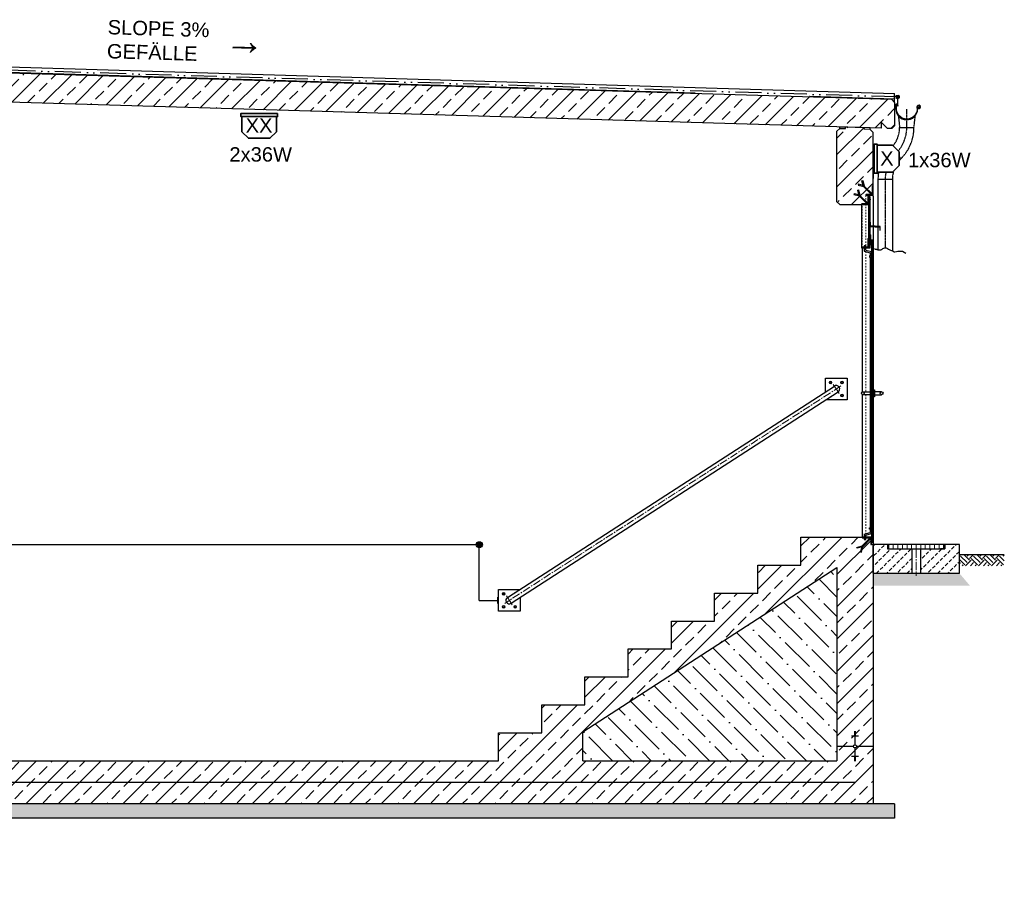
# Model space of a CAD drawing. Header units: millimetres. Extents: x -34778 to 7823654, y -4566 to 50989.
# Tile 14 of 29: x -11417 to -4580, y 31440 to 37487. Entities that reach past the tile are written whole.
import ezdxf

# ---------------------------------------------------------------- set-up
doc = ezdxf.new("R2010")
doc.units = ezdxf.units.MM
for name, pattern in [('ACAD_ISO12W100', [21, 12, -3, 0, -3, 0, -3]), ('DASHDOT', [25.4, 12.7, -6.35, 0, -6.35]), ('HIDDEN', [9.525, 6.35, -3.175]), ('JIS_02_1.0', [2, 1, -1]), ('MITTE2', [28.575, 19.05, -3.175, 3.175, -3.175])]:
    doc.linetypes.add(name, pattern=pattern)
for name, color, linetype, lineweight in [('Beleuchtung', 5, 'ACAD_ISO12W100', 35), ('Bemaßung', 7, 'Continuous', 9), ('verz. Bandstahl 30x3_5mm auf Putz', 1, 'GRENZE1', 35), ('verz. Bandstahl 30x3_5mm im Beton', 5, 'GRENZE1', 35), ('verz. Rundstahl 8mm', 6, 'ACAD_ISO12W100', 35)]:
    doc.layers.add(name, color=color, linetype=linetype, lineweight=lineweight)
doc.layers.add('Beschriftung', color=7, linetype='Continuous')
doc.styles.add('LBB3.5M1000', font='isocp.shx', dxfattribs={"height": 3.5})
doc.linetypes.add('GRENZE1', pattern='A,6.35,-2.54,[133,ltypeshp.shx,S=2.54,R=0,X=-2.54,Y=0],-2.54,25.4', length=36.83)

msp = doc.modelspace()

# ---------------------------------------------------------------- hatches: boundary and pattern name
at = {"lineweight": 5}
h = msp.add_hatch(dxfattribs=at)
h.set_pattern_fill('ANSI33', color=256, scale=25)
h.set_pattern_definition([(45, (-11591.6, 37018.28), (-112.2532, 112.2532), []), (45, (-11479.35, 37018.28), (-112.2532, 112.2532), [79.375, -39.6875])])
h.paths.add_polyline_path([(-5431.552, 36773.114), (-5391.552, 36731.914), (-5361.61, 36731.016), (-5341.619, 36750.416), (-5341.619, 36911.154), (-5361.61, 36931.754), (-17821.494, 37305.55), (-17841.485, 37286.15), (-17841.485, 37125.412), (-17821.494, 37104.812), (-17791.552, 37103.914), (-17751.552, 37142.714), (-17751.552, 37102.714), (-5431.552, 36733.114)])
h = msp.add_hatch(dxfattribs=at)
h.set_pattern_fill('ANSI33', color=256, scale=25)
h.set_pattern_definition([(45, (-11591.6, 34293.77), (-112.2532, 112.2532), []), (45, (-11479.35, 34293.77), (-112.2532, 112.2532), [79.375, -39.6875])])
h.paths.add_polyline_path([(-5551.516, 36736.713), (-5681.57, 36740.615), (-5681.87, 36730.624), (-5721.852, 36731.823), (-5741.69, 36712.571), (-5741.81, 36222.423), (-5721.81, 36202.423), (-5571.81, 36202.423), (-5571.81, 36207.423), (-5531.81, 36207.423), (-5526.81, 36212.423), (-5526.81, 36267.423), (-5541.81, 36267.423), (-5541.81, 36272.423), (-5501.81, 36272.423), (-5496.81, 36277.423), (-5496.81, 36332.423), (-5491.603, 36332.423), (-5491.603, 36704.676), (-5511.834, 36725.522), (-5551.816, 36726.722)], flags=17)
h.paths.add_polyline_path([(-17501.225, 37095.204), (-17631.279, 37099.106), (-17631.579, 37089.115), (-17671.561, 37090.314), (-17691.314, 37071.145), (-17691.603, 32040.423), (-13956.81, 32040.423), (-13956.81, 31540.423), (-12956.81, 31540.423), (-12956.81, 32040.423), (-5491.603, 32040.423), (-5491.81, 33842.423), (-5506.81, 33842.423), (-5506.81, 33882.423), (-5511.81, 33887.423), (-5541.81, 33887.423), (-5541.81, 33877.423), (-5551.81, 33877.423), (-5551.81, 33887.423), (-5566.81, 33887.423), (-5566.81, 33892.423), (-5991.81, 33892.423), (-5991.81, 33698.423), (-6291.81, 33698.423), (-6291.81, 33504.423), (-6591.81, 33504.423), (-6591.81, 33310.423), (-6891.81, 33310.423), (-6891.81, 33116.423), (-7191.81, 33116.423), (-7191.81, 32922.423), (-7491.81, 32922.423), (-7491.81, 32728.423), (-7791.81, 32728.423), (-7791.81, 32534.423), (-8091.81, 32534.423), (-8091.81, 32340.423), (-13176.81, 32340.423), (-13176.81, 32310.423), (-13206.81, 32310.423), (-13206.81, 31840.423), (-13706.81, 31840.423), (-13706.81, 32310.423), (-13736.81, 32310.423), (-13736.81, 32340.423), (-17441.603, 32340.423), (-17441.313, 37063.168), (-17461.543, 37084.014), (-17501.525, 37085.213)])
h.paths.add_polyline_path([(-5741.81, 33681.458), (-5741.81, 32340.423), (-7506.298, 32340.423), (-7506.298, 32540.423)], flags=16)
h = msp.add_hatch(dxfattribs=at)
h.set_pattern_fill('ANSI31', color=256)
h.set_pattern_definition([(45, (-6369.1173, 30533.6525), (-2.245064, 2.245064), [])])
edge = h.paths.add_edge_path()
edge.add_line((-5541.81, 36267.423), (-5491.81, 36267.423))
edge.add_line((-5491.81, 36267.423), (-5491.81, 36332.423))
edge.add_line((-5491.81, 36332.423), (-5494.31, 36332.423))
edge.add_arc((-5494.31, 36329.923), 2.5, 450, 540)
edge.add_line((-5496.81, 36329.923), (-5496.81, 36277.423))
edge.add_arc((-5501.81, 36277.423), 5, 270, 360, ccw=False)
edge.add_line((-5501.81, 36272.423), (-5539.31, 36272.423))
edge.add_arc((-5539.31, 36269.923), 2.5, 450, 540)
edge.add_line((-5541.81, 36269.923), (-5541.81, 36267.423))
h = msp.add_hatch(dxfattribs=at)
h.set_pattern_fill('ANSI31', color=256, angle=90)
h.set_pattern_definition([(135, (-6379.1173, 30533.6525), (-2.245064, -2.245064), [])])
edge = h.paths.add_edge_path()
edge.add_line((-5571.81, 36202.423), (-5521.81, 36202.423))
edge.add_line((-5521.81, 36202.423), (-5521.81, 36267.423))
edge.add_line((-5521.81, 36267.423), (-5524.31, 36267.423))
edge.add_arc((-5524.31, 36264.923), 2.5, 450, 540)
edge.add_line((-5526.81, 36264.923), (-5526.81, 36212.423))
edge.add_arc((-5531.81, 36212.423), 5, 270, 360, ccw=False)
edge.add_line((-5531.81, 36207.423), (-5569.31, 36207.423))
edge.add_arc((-5569.31, 36204.923), 2.5, 450, 540)
edge.add_line((-5571.81, 36204.923), (-5571.81, 36202.423))
h = msp.add_hatch(dxfattribs=at)
h.set_pattern_fill('ANSI31', color=256)
h.set_pattern_definition([(45, (-17701.8102, 63499.2583), (-2.24506403, 2.24506403), [])])
h.paths.add_polyline_path([(-5521.81, 35902.423), (-5511.81, 35902.423), (-5511.81, 36257.423), (-5521.81, 36257.423)])
h = msp.add_hatch(dxfattribs=at)
h.set_pattern_fill('ANSI31', color=256, angle=90)
h.set_pattern_definition([(135, (-6389.1173, 30281.1525), (-2.245064, -2.245064), [])])
h.paths.add_polyline_path([(-5444.81, 36024.923), (-5441.81, 36024.923), (-5441.81, 36049.923), (-5508.81, 36054.708), (-5508.81, 36079.923), (-5511.81, 36079.923), (-5511.81, 36051.923), (-5444.81, 36047.137)])
h = msp.add_hatch()
h.set_pattern_fill('ANSI31', color=256, angle=90)
h.set_pattern_definition([(135, (-6379.1173, 30233.6525), (-2.245064, -2.245064), [])])
edge = h.paths.add_edge_path()
edge.add_line((-5571.81, 35902.423), (-5521.81, 35902.423))
edge.add_line((-5521.81, 35902.423), (-5521.81, 35967.423))
edge.add_line((-5521.81, 35967.423), (-5524.31, 35967.423))
edge.add_arc((-5524.31, 35964.923), 2.5, 450, 540)
edge.add_line((-5526.81, 35964.923), (-5526.81, 35912.423))
edge.add_arc((-5531.81, 35912.423), 5, 270, 360, ccw=False)
edge.add_line((-5531.81, 35907.423), (-5569.31, 35907.423))
edge.add_arc((-5569.31, 35904.923), 2.5, 450, 540)
edge.add_line((-5571.81, 35904.923), (-5571.81, 35902.423))
h = msp.add_hatch()
h.set_pattern_fill('ANSI31', color=256, angle=90)
h.set_pattern_definition([(135, (-17691.8102, 63499.2583), (-2.24506403, -2.24506403), [])])
edge = h.paths.add_edge_path()
edge.add_line((-5511.81, 35992.423), (-5511.81, 35952.423))
edge.add_line((-5511.81, 35952.423), (-5491.81, 35952.423))
edge.add_line((-5491.81, 35952.423), (-5491.81, 35954.423))
edge.add_arc((-5493.81, 35954.423), 2, 0, 90)
edge.add_line((-5493.81, 35956.423), (-5503.81, 35956.423))
edge.add_arc((-5503.81, 35960.423), 4, 180, 270, ccw=False)
edge.add_line((-5507.81, 35960.423), (-5507.81, 35990.423))
edge.add_arc((-5509.81, 35990.423), 2, 0, 90)
edge.add_line((-5509.81, 35992.423), (-5511.81, 35992.423))
h = msp.add_hatch(dxfattribs=at)
h.set_pattern_fill('ANSI31', color=256, scale=0.5)
h.set_pattern_definition([(45, (-5842.8814, 51423.6476), (-1.12253202, 1.12253202), [])])
h.paths.add_polyline_path([(-5505.81, 35952.423), (-5505.81, 35932.423), (-5507.81, 35932.423), (-5507.81, 35952.423)])
h = msp.add_hatch(dxfattribs=at)
h.set_pattern_fill('ANSI31', color=256)
h.set_pattern_definition([(45, (-16001.5257, 63469.2583), (-2.24506403, 2.24506403), [])])
h.paths.add_polyline_path([(-5501.81, 33857.423), (-5491.81, 33857.423), (-5491.81, 35942.423), (-5501.81, 35942.423)])
h = msp.add_hatch(dxfattribs=at)
h.set_pattern_fill('ANSI31', color=256, angle=90)
h.set_pattern_definition([(135, (-6369.1173, 30233.6525), (-2.245064, -2.245064), [])])
edge = h.paths.add_edge_path()
edge.add_line((-5501.81, 33842.423), (-5501.81, 33892.423))
edge.add_line((-5501.81, 33892.423), (-5566.81, 33892.423))
edge.add_line((-5566.81, 33892.423), (-5566.81, 33889.923))
edge.add_arc((-5564.31, 33889.923), 2.5, 540, 630)
edge.add_line((-5564.31, 33887.423), (-5511.81, 33887.423))
edge.add_arc((-5511.81, 33882.423), 5, 360, 450, ccw=False)
edge.add_line((-5506.81, 33882.423), (-5506.81, 33844.923))
edge.add_arc((-5504.31, 33844.923), 2.5, 180, 270)
edge.add_line((-5504.31, 33842.423), (-5501.81, 33842.423))
h = msp.add_hatch(dxfattribs=at)
h.set_pattern_fill('ANSI31', color=256, scale=10, angle=45)
h.set_pattern_definition([(90, (-5191.81, 33827.423), (-31.75, 5e-15), [])])
h.paths.add_polyline_path([(-5390.81, 33812.423), (-4992.81, 33812.423), (-4992.81, 33842.423), (-5390.81, 33842.423)])
h = msp.add_hatch()
h.set_pattern_fill('EARTH', color=256, scale=10, angle=45)
h.set_pattern_definition([(45, (-18291.603, 57811.844), (7e-15, 89.80256), [63.5, -63.5]), (45, (-18308.44, 57828.68), (7e-15, 89.80256), [63.5, -63.5]), (45, (-18325.28, 57845.52), (7e-15, 89.80256), [63.5, -63.5]), (135, (-18325.28, 57856.745), (-89.80256, 7e-15), [63.5, -63.5]), (135, (-18308.44, 57873.58), (-89.80256, 7e-15), [63.5, -63.5]), (135, (-18291.603, 57890.42), (-89.80256, 7e-15), [63.5, -63.5])])
h.paths.add_polyline_path([(-4891.81, 33772.423), (-4579.816, 33772.423), (-4579.816, 33695.08), (-4891.81, 33695.08)])
h = msp.add_hatch()
h.set_pattern_fill('ANSI36', color=256, scale=30, angle=90)
h.set_pattern_definition([(135, (-6624.05, 33010.94), (-185.218, 50.514), [238.125, -47.625, 0, -47.625])])
h.paths.add_polyline_path([(-7506.298, 32340.423), (-7506.298, 32540.423), (-5741.81, 33681.458), (-5741.81, 32340.423)])
at = {"layer": 'Bemaßung', "lineweight": 5}
h = msp.add_hatch(dxfattribs=at)
h.set_pattern_fill('GRAVEL', color=256)
h.set_pattern_definition([(228.0127875, (-6723.5222, 59626.1375), (-203.20000002, -228.59999999), [3.417214, -338.304836]), (184.969741, (-6725.8082, 59623.5975), (304.79999988, 25.400001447), [5.864047, -580.54049]), (132.510447, (-6731.6502, 59623.0895), (254.00000011, -279.3999999), [4.134815, -409.347228]), (267.273689, (-6741.5562, 59616.7395), (25.400000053, 508), [5.340045, -528.664374]), (292.833654, (-6741.8102, 59611.4055), (-127.00000001, 304.799999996), [5.236337, -518.398077]), (357.273689, (-6739.7782, 59606.5795), (-508, 25.400000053), [5.340045, -528.664374]), (37.6942405, (-6734.4442, 59606.3255), (-330.199999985, -254.00000002), [7.061937, -699.131153]), (72.2553284, (-6728.8562, 59610.6435), (177.800000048, 558.799999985), [6.667195, -660.052566]), (121.4295656, (-6726.8242, 59616.9935), (-203.20000003, 330.19999998), [5.35813, -530.455457]), (175.236358, (-6729.6182, 59621.5655), (279.4, -25.40000004), [6.117133, -299.73937]), (222.3974378, (-6735.7142, 59622.0735), (-304.79999999, -279.40000001), [7.91078, -783.167725]), (138.814075, (-6716.4102, 59616.4855), (-177.8, 152.40000001), [2.700045, -267.305658]), (171.4692344, (-6718.4422, 59618.2635), (330.20000001, -50.79999994), [5.13682, -508.54639]), (225, (-6723.522, 59619.026), (-4e-15, -25.4), [3.592093, -32.32893]), (203.19859, (-6725.3002, 59622.0735), (127, 50.8), [1.934413, -191.506224]), (291.80141, (-6727.078, 59621.3115), (-25.4, 76.2), [2.735656, -134.04753]), (30.963757, (-6726.062, 59618.7715), (76.2, 50.8), [4.443197, -143.662982]), (161.56505, (-6722.252, 59621.0575), (50.8, -25.4), [3.212871, -77.10898]), (16.3895403, (-6741.8102, 59621.3115), (254, 76.2), [4.50088, -445.588267]), (70.346176, (-6737.4922, 59622.5815), (-101.60000001, -279.4), [3.77599, -373.822157]), (293.19859, (-6722.2522, 59626.1375), (-50.8, 127), [3.8688, -189.571836]), (343.6104597, (-6720.7282, 59622.5815), (-254.000000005, 76.19999998), [4.50088, -445.588267]), (339.443955, (-6741.8102, 59605.5635), (-127, 50.8), [4.340352, -212.677343]), (294.7751406, (-6737.7462, 59604.0395), (-127.00000015, 279.39999993), [3.63672, -360.035934]), (66.80141, (-6721.9982, 59600.7375), (50.8, 127), [3.8688, -189.571836]), (17.3540246, (-6720.4742, 59604.2935), (-330.19999999, -101.60000002), [4.257827, -421.52376]), (69.443955, (-6734.4442, 59600.7375), (-50.8, -127), [2.170176, -214.84752]), (101.309932, (-6723.522, 59600.7375), (-25.4, 101.6), [1.295146, -128.21995]), (165.963757, (-6723.776, 59602.0075), (76.2, -25.4), [5.236337, -99.490546]), (186.009006, (-6728.8562, 59603.2775), (254, 25.40000001), [4.85267, -480.413649]), (303.690068, (-6726.062, 59616.4855), (-25.4, 50.8), [3.66324, -87.917764]), (353.1572266, (-6724.0302, 59613.4375), (431.800000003, -50.799999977), [6.395568, -633.16009]), (60.945396, (-6717.6802, 59612.6755), (-101.6, -177.8), [2.615082, -258.893923]), (90, (-6716.41, 59614.962), (-25.4, 25.4), [1.524, -23.876]), (120.256437, (-6729.3642, 59604.0395), (101.59999999, -177.80000001), [3.52867, -349.339408]), (48.0127875, (-6731.1422, 59607.0875), (203.20000002, 228.59999999), [6.83443, -334.887622]), (0, (-6726.57, 59612.168), (25.4, 25.4), [6.604, -18.796]), (325.3048465, (-6719.9662, 59612.1675), (254.0000001, -177.79999986), [4.016096, -397.593167]), (254.054604, (-6716.6642, 59609.8815), (-25.4, -101.6), [3.69829, -181.2165]), (207.6459754, (-6717.6802, 59606.3255), (-482.600000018, -253.999999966), [6.02145, -596.124644]), (175.4260787, (-6723.0142, 59603.5315), (-330.2, 25.4), [6.370295, -630.658465])])
h.paths.add_polyline_path([(-4891.81, 33642.423), (-4817.627, 33555.394), (-5491.81, 33555.394), (-5491.81, 33642.423)])
at = {"layer": 'Beschriftung', "lineweight": 5}
h = msp.add_hatch(dxfattribs=at)
h.set_pattern_fill('BETON_UNBEWEHRT', color=256, scale=200, pattern_type=2)
h.set_pattern_definition([(45, (-17656.455, 57868.74), (-35.35534, 35.35534), [25, -12.5])])
h.paths.add_polyline_path([(-4991.81, 33842.423), (-4991.81, 33812.423), (-5021.81, 33812.423), (-5161.66, 33812.423), (-5161.66, 33642.423), (-4891.81, 33642.423), (-4891.81, 33842.423)])
h.paths.add_polyline_path([(-5391.81, 33812.423), (-5391.81, 33842.423), (-5491.81, 33842.423), (-5491.81, 33642.423), (-5221.96, 33642.423), (-5221.96, 33812.423), (-5361.81, 33812.423)])
h = msp.add_hatch(dxfattribs=at)
h.set_pattern_fill('BETON_UNBEWEHRT', color=256, scale=200, angle=90, pattern_type=2)
h.set_pattern_definition([(135, (-17691.603, 69953.73), (-35.35534, -35.35534), [25, -12.5])])
h.paths.add_polyline_path([(-13956.81, 32040.423), (-17841.603, 32040.423), (-17841.603, 31940.423), (-13956.81, 31940.423)])
h.paths.add_polyline_path([(-12956.81, 31540.423), (-13956.81, 31540.423), (-13956.81, 31440.423), (-12956.81, 31440.423)])
h.paths.add_polyline_path([(-5341.603, 32040.423), (-12956.81, 32040.423), (-12956.81, 31940.423), (-5341.603, 31940.423)])
at = {"layer": 'verz. Bandstahl 30x3_5mm auf Putz', "lineweight": -3}
h = msp.add_hatch(color=256, dxfattribs=at)
h.dxf.hatch_style = 1
edge = h.paths.add_edge_path()
edge.add_arc((-8225.416, 33840.423), 21.435, 180, 540, ccw=False)
at = {"layer": 'verz. Rundstahl 8mm', "lineweight": -3}
h = msp.add_hatch(color=256, dxfattribs=at)
h.dxf.hatch_style = 1
edge = h.paths.add_edge_path()
edge.add_arc((-5321.268, 36950.828), 12.43, 180, 540, ccw=False)

# ---------------------------------------------------------------- linework, layer by layer
for p, q in [((-5361.61, 36931.754), (-17821.494, 37305.55)), ((-16469.552, 37308.659), (-5341.619, 36974.821)), ((-16431.754, 37270.861), (-6727.535, 36979.735)), ((-6729.478, 36977.792), (-16429.691, 37268.798)), ((-5431.552, 36733.114), (-17751.552, 37102.714)), ((-5932.293, 36955.877), (-5341.619, 36938.157)), ((-5341.619, 36936.156), (-5930.23, 36953.815)), ((-5341.619, 36911.154), (-5361.61, 36931.754)), ((-5341.619, 36911.154), (-5341.619, 36974.821)), ((-5341.619, 36911.154), (-5341.619, 36750.416)), ((-5721.852, 36731.823), (-5741.843, 36712.423)), ((-5721.852, 36731.823), (-5721.552, 36741.814)), ((-5721.852, 36731.823), (-5681.87, 36730.624)), ((-5511.843, 36735.523), (-5721.843, 36741.823)), ((-5681.87, 36730.624), (-5681.57, 36740.615)), ((-5551.816, 36726.722), (-5551.516, 36736.713)), ((-5511.834, 36725.522), (-5551.816, 36726.722)), ((-5511.834, 36725.522), (-5511.534, 36735.513)), ((-5491.603, 36704.676), (-5511.834, 36725.522)), ((-5431.552, 36733.114), (-5431.552, 36773.114)), ((-5431.552, 36773.114), (-5391.552, 36731.914)), ((-5361.61, 36731.016), (-5391.552, 36731.914)), ((-5361.61, 36731.016), (-5341.619, 36750.416)), ((-5741.81, 36222.423), (-5741.69, 36712.571)), ((-5491.603, 36260.529), (-5491.603, 36704.676)), ((-5491.603, 36563.529), (-5491.603, 36383.529)), ((-5491.603, 36260.529), (-5491.603, 32040.423)), ((-5721.81, 36202.423), (-5741.81, 36222.423)), ((-5721.81, 36202.423), (-5521.81, 36202.423)), ((-5571.81, 36202.423), (-5571.81, 35902.423)), ((-5566.81, 35902.423), (-5566.81, 34901.083)), ((-5541.81, 35917.423), (-5551.81, 35917.423)), ((-5551.81, 35917.423), (-5551.81, 35907.423)), ((-5551.81, 35902.423), (-5551.81, 35879.749)), ((-5541.81, 35907.423), (-5541.81, 35917.423)), ((-5541.81, 35887.423), (-5541.81, 35902.423)), ((-5551.81, 35879.749), (-5511.81, 35869.031)), ((-5541.81, 35887.423), (-5501.81, 35876.705)), ((-5511.81, 35869.031), (-5511.81, 35846.705)), ((-5511.81, 35836.705), (-5511.81, 33958.141)), ((-5501.81, 33918.141), (-5501.81, 35876.705)), ((-8029.924, 33474.442), (-5759.924, 34942.376)), ((-8003.696, 33433.884), (-5733.696, 34901.817)), ((-5566.81, 34883.762), (-5566.81, 33892.423)), ((-5551.81, 33915.096), (-5511.81, 33925.814)), ((-5551.81, 33915.096), (-5551.81, 33892.423)), ((-5541.81, 33907.423), (-5501.81, 33918.141)), ((-5511.81, 33948.141), (-5511.81, 33925.814)), ((-5991.81, 33698.423), (-5991.81, 33892.423)), ((-5991.81, 33892.423), (-5501.81, 33892.423)), ((-5551.81, 33887.423), (-5551.81, 33877.423)), ((-5551.81, 33877.423), (-5541.81, 33877.423)), ((-5541.81, 33892.423), (-5541.81, 33907.423)), ((-5541.81, 33877.423), (-5541.81, 33887.423)), ((-5491.81, 33842.423), (-5501.81, 33842.423)), ((-5391.81, 33842.423), (-5391.81, 33812.423)), ((-5391.81, 33812.423), (-5361.81, 33812.423)), ((-5221.96, 33812.423), (-5221.96, 33642.423)), ((-5161.66, 33812.423), (-5161.66, 33642.423)), ((-4991.81, 33812.423), (-5021.81, 33812.423)), ((-4991.81, 33842.423), (-4991.81, 33812.423)), ((-4891.81, 33772.423), (-4579.816, 33772.423)), ((-7506.298, 32540.423), (-5741.81, 33681.458)), ((-6291.81, 33504.423), (-6291.81, 33698.423)), ((-6291.81, 33698.423), (-5991.81, 33698.423)), ((-5741.81, 33681.458), (-5741.81, 32340.423)), ((-6591.81, 33310.423), (-6591.81, 33504.423)), ((-6591.81, 33504.423), (-6291.81, 33504.423)), ((-6891.81, 33116.423), (-6891.81, 33310.423)), ((-6891.81, 33310.423), (-6591.81, 33310.423)), ((-7191.81, 32922.423), (-7191.81, 33116.423)), ((-7191.81, 33116.423), (-6891.81, 33116.423)), ((-7491.81, 32728.423), (-7491.81, 32922.423)), ((-7491.81, 32922.423), (-7191.81, 32922.423)), ((-7791.81, 32534.423), (-7791.81, 32728.423)), ((-7791.81, 32728.423), (-7491.81, 32728.423)), ((-8091.81, 32340.423), (-8091.81, 32534.423)), ((-8091.81, 32534.423), (-7791.81, 32534.423)), ((-7506.298, 32340.423), (-7506.298, 32540.423)), ((-5591.81, 32511.917), (-5641.81, 32511.917)), ((-5611.81, 32540.076), (-5621.81, 32540.076)), ((-5611.81, 32536.556), (-5621.81, 32536.556)), ((-5611.81, 32533.036), (-5621.81, 32533.036)), ((-5611.81, 32529.516), (-5621.81, 32529.516)), ((-5611.81, 32525.996), (-5621.81, 32525.996)), ((-5611.81, 32522.476), (-5621.81, 32522.476)), ((-5611.81, 32518.957), (-5621.81, 32518.957)), ((-5611.81, 32515.437), (-5621.81, 32515.437)), ((-5616.81, 32540.423), (-5616.81, 32450.775)), ((-5741.81, 32440.423), (-5627.163, 32440.423)), ((-5616.81, 32430.07), (-5616.81, 32340.423)), ((-5606.458, 32440.423), (-5491.81, 32440.423)), ((-13176.81, 32340.423), (-8091.81, 32340.423)), ((-7506.298, 32340.423), (-5741.81, 32340.423)), ((-5591.81, 32368.929), (-5641.81, 32368.929)), ((-5611.81, 32365.409), (-5621.81, 32365.409)), ((-5611.81, 32361.889), (-5621.81, 32361.889)), ((-5611.81, 32358.369), (-5621.81, 32358.369)), ((-5611.81, 32354.849), (-5621.81, 32354.849)), ((-5611.81, 32351.329), (-5621.81, 32351.329)), ((-5611.81, 32347.809), (-5621.81, 32347.809)), ((-5611.81, 32344.289), (-5621.81, 32344.289)), ((-5611.81, 32340.769), (-5621.81, 32340.769)), ((-5341.603, 32040.423), (-12956.81, 32040.423)), ((-5341.603, 32040.423), (-5341.603, 31940.423)), ((-5341.603, 31940.423), (-12956.81, 31940.423))]:
    msp.add_line(p, q)
at = {"linetype": 'DASHDOT', "ltscale": 0.2}
for p, q in [((-5256.961, 36739.52), (-5256.961, 36867.482)), ((-5407.069, 36377.128), (-5407.069, 35902.282))]:
    msp.add_line(p, q, dxfattribs=at)
at = {"linetype": 'HIDDEN', "ltscale": 0.5}
for p, q in [((-5315.2, 36819.398), (-5306.961, 36739.52)), ((-5206.961, 36739.52), (-5197.985, 36820.305)), ((-5306.961, 36739.52), (-5206.961, 36739.52)), ((-5310.865, 36537.173), (-5296.66, 36522.968)), ((-5357.069, 36377.128), (-5457.069, 36377.128)), ((-5457.069, 36377.128), (-5457.069, 35889.398)), ((-5357.069, 36377.128), (-5357.069, 35880.871))]:
    msp.add_line(p, q, dxfattribs=at)
at = {"linetype": 'JIS_02_1.0', "lineweight": 18, "ltscale": 10}
for p, q in [((-5541.81, 36267.423), (-5541.81, 35917.423)), ((-5566.81, 35902.423), (-5566.81, 36202.423)), ((-5541.81, 35877.07), (-5541.81, 34902.423)), ((-5541.81, 34882.423), (-5541.81, 33917.775))]:
    msp.add_line(p, q, dxfattribs=at)
at = {"linetype": 'MITTE2', "lineweight": 18, "ltscale": 3}
for p, q in [((-5530.877, 36238.673), (-5507.744, 36238.673)), ((-5526.81, 36238.673), (-5529.732, 36240.36)), ((-5526.81, 36238.673), (-5529.732, 36236.986)), ((-5511.81, 36238.673), (-5508.888, 36240.36)), ((-5511.81, 36238.673), (-5508.888, 36236.986)), ((-5714.444, 34943.027), (-8049.177, 33433.233)), ((-5767.741, 34954.463), (-5725.88, 34889.73)), ((-8037.741, 33486.53), (-7995.88, 33421.797))]:
    msp.add_line(p, q, dxfattribs=at)
at = {"lineweight": 50}
for p, q in [((-5507.955, 35932.423), (-5511.748, 35932.423)), ((-5505.753, 35942.423), (-5505.753, 35932.423))]:
    msp.add_line(p, q, dxfattribs=at)
at = {"linetype": 'MITTE2', "lineweight": 5, "ltscale": 3}
msp.add_line((-5191.81, 33807.717), (-5191.81, 33623.406), dxfattribs=at)
for points in [[(-5333.461, 36867.482), (-5331.521, 36855.455, 1), (-5182.401, 36879.509, -2.6392636), (-5174.032, 36872.65), (-5174.328, 36872.664), (-5174.601, 36872.811), (-5174.679, 36872.953), (-5174.708, 36873.166), (-5174.56, 36873.468), (-5170.861, 36878.304), (-5172.821, 36880.077), (-5178.756, 36872.435), (-5178.965, 36871.885), (-5178.916, 36870.679), (-5178.809, 36870.101), (-5178.699, 36869.692), (-5178.336, 36869.232, 3.61839324), (-5186.432, 36878.859, -1), (-5327.491, 36856.105), (-5329.326, 36867.482), (-5329.326, 36893.636, -0.66817864), (-5327.003, 36894.598), (-5319.704, 36887.299), (-5316.817, 36890.185), (-5326.492, 36899.86, 0.66817864), (-5333.461, 36896.974)], [(-5541.81, 36267.423), (-5491.81, 36267.423), (-5491.81, 36332.423), (-5494.31, 36332.423, 0.41421356), (-5496.81, 36329.923), (-5496.81, 36277.423, -0.41421356), (-5501.81, 36272.423), (-5539.31, 36272.423, 0.41421356), (-5541.81, 36269.923)], [(-5571.81, 36202.423), (-5521.81, 36202.423), (-5521.81, 36267.423), (-5524.31, 36267.423, 0.41421356), (-5526.81, 36264.923), (-5526.81, 36212.423, -0.41421356), (-5531.81, 36207.423), (-5569.31, 36207.423, 0.41421356), (-5571.81, 36204.923)], [(-5571.81, 35902.423), (-5521.81, 35902.423), (-5521.81, 35967.423), (-5524.31, 35967.423, 0.41421356), (-5526.81, 35964.923), (-5526.81, 35912.423, -0.41421356), (-5531.81, 35907.423), (-5569.31, 35907.423, 0.41421356), (-5571.81, 35904.923)], [(-5511.81, 35992.423), (-5511.81, 35952.423), (-5491.81, 35952.423), (-5491.81, 35954.423, 0.41421356), (-5493.81, 35956.423), (-5503.81, 35956.423, -0.41421356), (-5507.81, 35960.423), (-5507.81, 35990.423, 0.41421356), (-5509.81, 35992.423)], [(-5501.81, 33842.423), (-5501.81, 33892.423), (-5566.81, 33892.423), (-5566.81, 33889.923, 0.41421356), (-5564.31, 33887.423), (-5511.81, 33887.423, -0.41421356), (-5506.81, 33882.423), (-5506.81, 33844.923, 0.41421356), (-5504.31, 33842.423)]]:
    msp.add_lwpolyline(points, format="xyb", close=True)
for points in [[(-5559.086, 36334.698), (-5592.704, 36343.706), (-5594.257, 36337.911), (-5556.396, 36327.766)], [(-5557.533, 36328.903), (-5568.094, 36368.316), (-5562.298, 36369.869), (-5552.153, 36332.009)], [(-5557.533, 36328.903), (-5500.396, 36271.766), (-5496.153, 36276.009), (-5552.153, 36332.009)], [(-5589.086, 36269.698), (-5622.704, 36278.706), (-5624.257, 36272.911), (-5586.396, 36262.766)], [(-5587.533, 36263.903), (-5598.094, 36303.316), (-5592.298, 36304.869), (-5582.153, 36267.009)], [(-5587.533, 36263.903), (-5530.396, 36206.766), (-5526.153, 36211.009), (-5582.153, 36267.009)], [(-5821.81, 34902.356), (-5821.81, 34997.096), (-5671.81, 34997.096), (-5671.81, 34847.096), (-5818.316, 34847.096)], [(-5561.81, 34902.423), (-5511.81, 34902.423), (-5511.81, 34882.423), (-5561.81, 34882.423)], [(-5431.81, 34902.423), (-5481.81, 34902.423), (-5481.81, 34882.423), (-5431.81, 34882.423)], [(-5563.29, 33826.7), (-5506.153, 33883.837), (-5510.396, 33888.08), (-5566.396, 33832.079)], [(-5563.29, 33826.7), (-5602.704, 33816.139), (-5604.257, 33821.935), (-5566.396, 33832.079)], [(-5569.086, 33825.147), (-5578.094, 33791.529), (-5572.298, 33789.976), (-5562.153, 33827.837)], [(-7941.81, 33473.904), (-7941.81, 33379.163), (-8091.81, 33379.163), (-8091.81, 33529.163), (-7945.304, 33529.163)]]:
    msp.add_lwpolyline(points)
for points in [[(-5521.81, 35902.423), (-5511.81, 35902.423), (-5511.81, 36257.423), (-5521.81, 36257.423)], [(-5444.81, 36024.923), (-5441.81, 36024.923), (-5441.81, 36049.923), (-5508.81, 36054.708), (-5508.81, 36079.923), (-5511.81, 36079.923), (-5511.81, 36051.923), (-5444.81, 36047.137)], [(-5505.81, 35952.423), (-5505.81, 35932.423), (-5507.81, 35932.423), (-5507.81, 35952.423)], [(-5501.81, 33857.423), (-5491.81, 33857.423), (-5491.81, 35942.423), (-5501.81, 35942.423)], [(-5516.81, 35836.705), (-5501.81, 35836.705), (-5501.81, 35846.705), (-5516.81, 35846.705)], [(-5511.81, 34867.423), (-5501.81, 34867.423), (-5501.81, 34917.423), (-5511.81, 34917.423)], [(-5481.81, 34867.423), (-5491.81, 34867.423), (-5491.81, 34917.423), (-5481.81, 34917.423)], [(-5516.81, 33958.141), (-5501.81, 33958.141), (-5501.81, 33948.141), (-5516.81, 33948.141)], [(-5491.81, 33642.423), (-4891.81, 33642.423), (-4891.81, 33842.423), (-5491.81, 33842.423)], [(-5390.81, 33812.423), (-4992.81, 33812.423), (-4992.81, 33842.423), (-5390.81, 33842.423)]]:
    msp.add_lwpolyline(points, close=True)
at = {"lineweight": 50}
msp.add_lwpolyline([(-5507.81, 35942.423), (-5511.748, 35942.423), (-5511.748, 35927.79), (-5507.81, 35927.79)], dxfattribs=at)
at = {"lineweight": 25}
msp.add_lwpolyline([(-5481.568, 35897.365), (-5473.697, 35894.414), (-5467.794, 35892.447), (-5464.842, 35890.48), (-5457.955, 35889.497), (-5449.101, 35888.513), (-5435.326, 35889.497), (-5432.375, 35891.464), (-5428.439, 35894.414), (-5422.536, 35898.348), (-5409.746, 35902.282), (-5400.891, 35902.282), (-5392.037, 35898.348), (-5384.166, 35894.414), (-5370.392, 35887.53), (-5352.682, 35878.678), (-5347.763, 35875.728), (-5340.876, 35874.744), (-5328.086, 35877.695), (-5318.247, 35879.662), (-5309.392, 35879.662), (-5286.763, 35879.662), (-5263.151, 35865.893)], dxfattribs=at)
at = {"lineweight": 5}
for points in [[(-5777.573, 34967.096), (-5782.36, 34974.804), (-5791.429, 34975.096), (-5796.048, 34967.096), (-5791.26, 34959.389), (-5782.191, 34959.096)], [(-5716.048, 34967.096), (-5711.26, 34974.804), (-5702.191, 34975.096), (-5697.573, 34967.096), (-5702.36, 34959.389), (-5711.429, 34959.096)], [(-5716.048, 34877.096), (-5711.26, 34869.389), (-5702.191, 34869.096), (-5697.573, 34877.096), (-5702.36, 34884.804), (-5711.429, 34885.096)], [(-8047.573, 33499.163), (-8052.36, 33506.871), (-8061.429, 33507.163), (-8066.048, 33499.163), (-8061.26, 33491.456), (-8052.191, 33491.163)], [(-8047.573, 33409.163), (-8052.36, 33401.456), (-8061.429, 33401.163), (-8066.048, 33409.163), (-8061.26, 33416.871), (-8052.191, 33417.163)], [(-7986.048, 33409.163), (-7981.26, 33401.456), (-7972.191, 33401.163), (-7967.573, 33409.163), (-7972.36, 33416.871), (-7981.429, 33417.163)]]:
    msp.add_lwpolyline(points, close=True, dxfattribs=at)
for points in [[(-5781.365, 34870.992), (-5782.36, 34869.389), (-5783.921, 34869.339)], [(-7982.256, 33505.268), (-7981.26, 33506.871), (-7979.699, 33506.921)]]:
    msp.add_lwpolyline(points, dxfattribs=at)
for centre, radius in [((-5786.81, 34967.096), 10), ((-5786.81, 34967.096), 5.25), ((-5706.81, 34967.096), 10), ((-5706.81, 34967.096), 5.25), ((-5706.81, 34877.096), 10), ((-5706.81, 34877.096), 5.25), ((-8056.81, 33499.163), 10), ((-8056.81, 33499.163), 5.25), ((-8056.81, 33409.163), 10), ((-8056.81, 33409.163), 5.25), ((-7976.81, 33409.163), 10), ((-7976.81, 33409.163), 5.25)]:
    msp.add_circle(centre, radius, dxfattribs=at)
for centre, radius in [((-5561.81, 34892.423), 10), ((-5431.81, 34892.423), 10), ((-5616.81, 32440.423), 10.353)]:
    msp.add_circle(centre, radius)
at = {"linetype": 'HIDDEN', "ltscale": 0.5}
for centre, radius, start, end in [((-5513.211, 36739.52), 206.25, 321.4763618, 0), ((-5513.211, 36739.52), 306.25, 315, 0), ((-5150.819, 36377.128), 206.25, 135, 140.8938294), ((-5150.819, 36377.128), 306.25, 170.5393812, 180), ((-5150.819, 36377.128), 206.25, 163.3982511, 180)]:
    msp.add_arc(centre, radius, start, end, dxfattribs=at)
at = {"linetype": 'DASHDOT', "ltscale": 0.2}
for centre, start, end in [((-5513.211, 36739.52), 320.2087602, 0), ((-5150.819, 36377.128), 168.6710387, 180)]:
    msp.add_arc(centre, 256.25, start, end, dxfattribs=at)
for centre, start, end in [((-5746.81, 34922.096), 302.8894022, 122.8894022), ((-8016.81, 33454.163), 122.8894022, 302.8894022)]:
    msp.add_arc(centre, 24.15, start, end)
at = {"lineweight": 5}
for centre, start, end in [((-5786.81, 34877.096), 266.8229882, 338.9558163), ((-7976.81, 33499.163), 86.8229882, 158.9558163)]:
    msp.add_arc(centre, 10, start, end, dxfattribs=at)
at = {"lineweight": 50}
msp.add_spline([(-5505.753, 35937.423), (-5503.029, 35937.002), (-5502.319, 35935.404), (-5501.897, 35933.074), (-5502.341, 35931.432), (-5503.871, 35929.258), (-5506.112, 35929.48), (-5507.465, 35930.989), (-5507.997, 35932.631), (-5507.93, 35938.044), (-5507.842, 35942.438)], degree=3, dxfattribs=at)
at = {"layer": 'Beleuchtung', "linetype": 'Continuous', "ltscale": 10}
for p, q in [((-9633.243, 36814.175), (-9874.964, 36814.175)), ((-5461.907, 36427.466), (-5461.907, 36616.271)), ((-5357.062, 36616.271), (-5461.907, 36616.271)), ((-5310.865, 36570.073), (-5357.062, 36616.271)), ((-5310.865, 36473.663), (-5310.865, 36570.073)), ((-5357.062, 36427.466), (-5310.865, 36473.663)), ((-5461.907, 36427.466), (-5357.062, 36427.466))]:
    msp.add_line(p, q, dxfattribs=at)
for points in [[(-9626.781, 36836.417), (-9881.426, 36836.417), (-9881.426, 36814.175), (-9626.781, 36814.175)], [(-5484.15, 36421.176), (-5484.15, 36622.56), (-5461.907, 36622.56), (-5461.907, 36421.176)]]:
    msp.add_lwpolyline(points, close=True, dxfattribs=at)
msp.add_lwpolyline([(-9633.243, 36814.175), (-9633.243, 36709.33), (-9679.44, 36663.132), (-9828.767, 36663.132), (-9874.964, 36709.33), (-9874.964, 36814.175)], dxfattribs=at)
at = {"layer": 'verz. Bandstahl 30x3_5mm auf Putz', "lineweight": -3, "ltscale": 5}
for p, q in [((-8225.416, 33840.423), (-17341.81, 33840.423)), ((-8225.416, 33454.163), (-8225.416, 33840.423)), ((-8225.416, 33454.163), (-8098.414, 33454.163)), ((-8098.414, 33475.598), (-8098.414, 33432.728))]:
    msp.add_line(p, q, dxfattribs=at)
msp.add_circle((-8225.416, 33840.423), 21.435, dxfattribs=at)
at = {"layer": 'verz. Bandstahl 30x3_5mm im Beton', "lineweight": -3, "ltscale": 20}
msp.add_line((-17566.578, 32190.423), (-5616.81, 32190.423), dxfattribs=at)
at = {"layer": 'verz. Rundstahl 8mm', "lineweight": -3, "ltscale": 15}
for q in [(-17795.715, 37325.061), (-5321.268, 36895.526)]:
    msp.add_line((-5321.268, 36950.828), q, dxfattribs=at)
at = {"layer": 'verz. Rundstahl 8mm', "lineweight": -3}
msp.add_line((-5317.255, 36891.514), (-5325.281, 36899.539), dxfattribs=at)
msp.add_circle((-5321.268, 36950.828), 12.43, dxfattribs=at)

# ---------------------------------------------------------------- texts
at = {"layer": 'Beleuchtung', "extrusion": (0, 0, -1), "insert": (-9661.29, 36802.801), "char_height": 100, "attachment_point": 1, "text_direction": (-1, 0, 0), "style": 'LBB3.5M1000'}
msp.add_mtext_dynamic_manual_height_columns('{\\fArial|b0|i0|c0|p34;XX}', width=199.19797, gutter_width=17.5, heights=[0], dxfattribs=at)
at = {"layer": 'Beleuchtung', "char_height": 100, "attachment_point": 1, "style": 'LBB3.5M1000'}
for s, width, insert in [('{\\fArial|b0|i0|c0|p34;2x36W}', 465.48426, (-9960.94, 36601.566)), ('{\\fArial|b0|i0|c0|p34;X}', 105.72821, (-5441.63, 36573.667)), ('{\\fArial|b0|i0|c0|p34;1x36W}', 465.48426, (-5248.613, 36562.494))]:
    msp.add_mtext_dynamic_manual_height_columns(s, width=width, gutter_width=17.5, heights=[0], dxfattribs=dict(at, insert=insert))
at = {"layer": 'Bemaßung', "insert": (-10804.353, 37486.111), "char_height": 100, "attachment_point": 1, "rotation": 358.281642, "style": 'LBB3.5M1000'}
msp.add_mtext_dynamic_manual_height_columns('{\\fArial|b0|i0|c0|p34;SLOPE 3%\\PGEFÄLLE }', width=1210.80968, gutter_width=17.5, heights=[0], dxfattribs=at)
at = {"layer": 'Beschriftung', "extrusion": (0, 0, -1), "insert": (-9712.833, 37440.463), "char_height": 200, "attachment_point": 1, "text_direction": (-0.999629, 0.027253, 0), "style": 'LBB3.5M1000'}
msp.add_mtext_dynamic_manual_height_columns('{\\fArial|b0|i0|c134|p34;←}', width=295.07349, gutter_width=17.5, heights=[0], dxfattribs=at)

doc.saveas('drawing.dxf')
